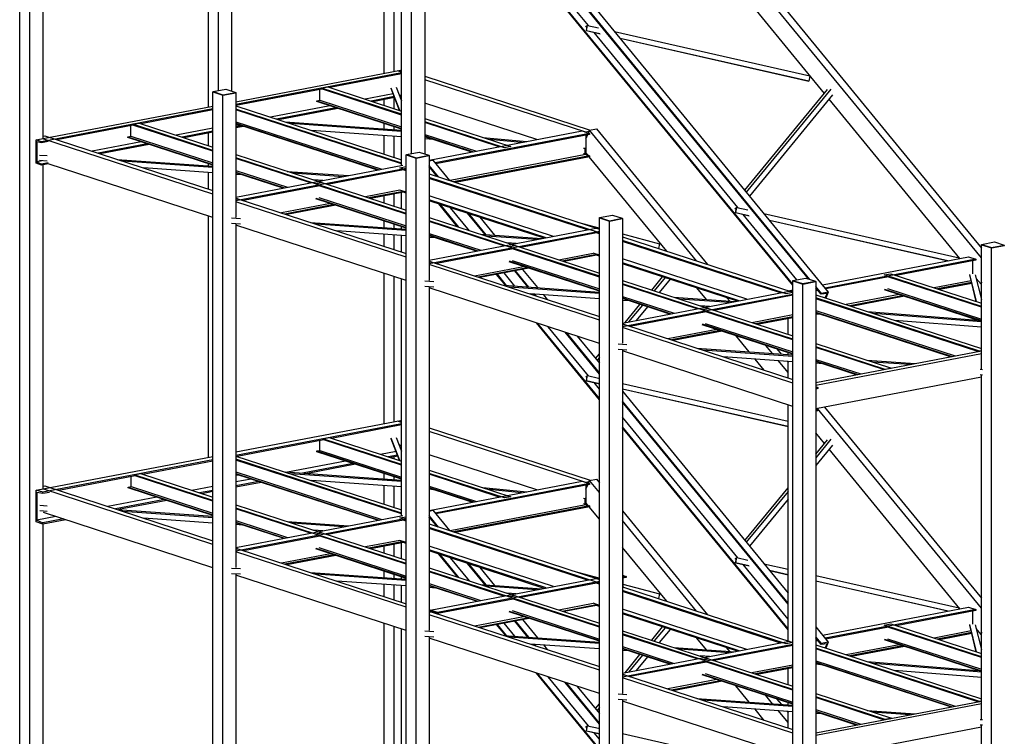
# Model space of a CAD drawing. Header units: millimetres. Extents: x -6159 to 201309, y -25780 to 10326.
# Tile 79 of 128: x 151838 to 152953, y -5190 to -4379. Entities that reach past the tile are written whole.
import ezdxf

# ---------------------------------------------------------------- set-up
doc = ezdxf.new("R2010")
doc.units = ezdxf.units.MM
doc.layers.add('STRUCAD_01', color=4, linetype='Continuous')
doc.layers.add('STRUCAD_02', color=3, linetype='Continuous')

msp = doc.modelspace()

# ---------------------------------------------------------------- linework, layer by layer
at = {"layer": 'STRUCAD_01', "color": 4, "linetype": 'Continuous'}
for p, q in [((152052.007, -4477.66), (152052.007, -3951.89)), ((152063.327, -4459.08), (152063.327, -3955.575)), ((151838.277, -5552.63), (151838.277, -3992.765)), ((151849.597, -5556.325), (151849.597, -3996.45)), ((151864.372, -3993.625), (151864.372, -4513.54)), ((152078.102, -4108.7), (152078.102, -4459.47)), ((152927.452, -4648.56), (152483.577, -4107.365)), ((152491.452, -4105.86), (152927.452, -4637.44)), ((152270.867, -4543.87), (152270.867, -4146.935)), ((152296.962, -4147.8), (152296.962, -4530.75)), ((152731.682, -4672.34), (152298.057, -4143.65)), ((152733.132, -4672.81), (152298.407, -4142.775)), ((152306.287, -4141.27), (152754.077, -4687.235)), ((152282.187, -4530.36), (152282.187, -4150.62)), ((152250.962, -4439.615), (152250.962, -4165.005)), ((152262.287, -4437.45), (152262.287, -4168.69)), ((152713.717, -4679.455), (152298.212, -4172.85)), ((152713.717, -4678.16), (152298.407, -4171.795)), ((152482.402, -4385.405), (152310.397, -4175.7)), ((152749.722, -4462.18), (152586.007, -4262.565)), ((152481.012, -4385.85), (152479.647, -4386.79)), ((152479.647, -4386.79), (152479.752, -4386.195)), ((152480.802, -4387.05), (152479.647, -4386.79)), ((152479.752, -4386.195), (152481.272, -4385.15)), ((152480.052, -4391.225), (152481.012, -4385.85)), ((152480.052, -4391.225), (152480.207, -4391.12)), ((152495.177, -4394.65), (152480.052, -4391.225)), ((152480.207, -4391.12), (152481.272, -4385.15)), ((152480.207, -4391.12), (152495.567, -4394.6)), ((152481.272, -4385.15), (152493.782, -4387.985)), ((152651.452, -4591.52), (152488.792, -4393.205)), ((152512.032, -4392.125), (152733.212, -4442.27)), ((152518.287, -4399.755), (152732.142, -4448.235)), ((152731.997, -4448.34), (152518.432, -4399.925)), ((152083.227, -4471.69), (152269.667, -4436.035)), ((152270.867, -4438.21), (152266.227, -4436.695)), ((152269.667, -4436.035), (152270.867, -4436.43)), ((152270.867, -4438.93), (152083.227, -4474.815)), ((152270.867, -4440.055), (152189.392, -4455.635)), ((152296.962, -4442.64), (152484.482, -4503.71)), ((152479.422, -4506.135), (152296.962, -4446.71)), ((152732.142, -4448.235), (152731.997, -4448.34)), ((152733.212, -4442.27), (152732.142, -4448.235)), ((152057.132, -4460.56), (152057.402, -4460.51)), ((152180.602, -4457.325), (152083.227, -4475.94)), ((152178.027, -4469.905), (152178.027, -4457.815)), ((152180.027, -4456.3), (152187.212, -4454.93)), ((152270.867, -4485.895), (152180.027, -4456.3)), ((152180.027, -4457.13), (152180.027, -4456.3)), ((152270.867, -4486.72), (152180.027, -4457.13)), ((152187.212, -4454.93), (152270.867, -4482.175)), ((152268.862, -4481.52), (152258.867, -4456.24)), ((152268.587, -4481.435), (152258.867, -4456.84)), ((152264.667, -4455.125), (152270.867, -4470.815)), ((152659.532, -4571.955), (152753.202, -4457.94)), ((152757.092, -4457.34), (152661.222, -4574.03)), ((152057.132, -5623.92), (152057.132, -4460.56)), ((152057.132, -4460.56), (152068.457, -4464.245)), ((152068.457, -4464.245), (152083.227, -4461.425)), ((152068.457, -5627.605), (152068.457, -4464.245)), ((152082.967, -4461.335), (152083.227, -4461.425)), ((152083.227, -4461.425), (152083.227, -4602.605)), ((152174.667, -4470.55), (152178.027, -4469.905)), ((152174.667, -4471.38), (152174.667, -4470.55)), ((152174.667, -4470.55), (152270.867, -4501.88)), ((152270.867, -4502.715), (152174.667, -4471.38)), ((152178.027, -4469.905), (152270.867, -4500.145)), ((152261.137, -4462.58), (152229.367, -4468.66)), ((152262.427, -4465.85), (152236.167, -4470.875)), ((152262.842, -4466.895), (152238.352, -4471.58)), ((152250.962, -4475.695), (152250.962, -4469.175)), ((152262.287, -4479.38), (152262.287, -4467.01)), ((152270.867, -4464.235), (152268.447, -4464.7)), ((152270.867, -4465.365), (152268.862, -4465.75)), ((152758.937, -4463.95), (152664.862, -4578.46)), ((152903.142, -4649.235), (152755.057, -4468.685)), ((151856.982, -4514.955), (152057.132, -4476.68)), ((152057.132, -4479.8), (151863.017, -4516.92)), ((152057.132, -4480.93), (151975.667, -4496.51)), ((152083.227, -4476.3), (152270.867, -4537.415)), ((152270.867, -4541.135), (152083.227, -4480.02)), ((152270.867, -4541.96), (152083.227, -4480.85)), ((152189.637, -4476.25), (152122.502, -4489.095)), ((152196.437, -4478.465), (152129.302, -4491.31)), ((152198.617, -4479.18), (152131.482, -4492.015)), ((152424.132, -4514.565), (152296.962, -4473.145)), ((152296.962, -4490.67), (152394.372, -4522.4)), ((151966.872, -4498.19), (151880.472, -4514.71)), ((151964.297, -4510.78), (151964.297, -4498.68)), ((151966.292, -4497.17), (151973.482, -4495.795)), ((152057.132, -4526.76), (151966.292, -4497.17)), ((151966.292, -4498.005), (151966.292, -4497.17)), ((152057.132, -4527.59), (151966.292, -4498.005)), ((151973.482, -4495.795), (152057.132, -4523.045)), ((152057.132, -4501.59), (152015.632, -4509.525)), ((152057.132, -4505.11), (152022.432, -4511.74)), ((152083.227, -4494.275), (152248.592, -4548.135)), ((152083.227, -4496.01), (152245.232, -4548.77)), ((152243.622, -4549.08), (152083.227, -4496.845)), ((152088.217, -4498.465), (152083.227, -4498.115)), ((152089.567, -4498.905), (152083.227, -4500.12)), ((152091.752, -4499.615), (152083.227, -4501.25)), ((152138.812, -4494.405), (152270.867, -4503.685)), ((152270.867, -4505.3), (152145.107, -4496.455)), ((152270.867, -4511.305), (152168.632, -4504.115)), ((152250.962, -4502.29), (152250.962, -4496.23)), ((152262.287, -4503.085), (152262.287, -4499.915)), ((152387.187, -4523.775), (152296.962, -4494.385)), ((152381.432, -4522.725), (152296.962, -4495.22)), ((152302.092, -4537.905), (152475.272, -4504.785)), ((152475.272, -4504.785), (152483.577, -4507.49)), ((152482.302, -4507.075), (152483.577, -4503.885)), ((152483.577, -4503.885), (152491.452, -4502.38)), ((152604.982, -4651.915), (152483.577, -4503.885)), ((152491.452, -4502.38), (152617.422, -4655.965)), ((151863.017, -4516.92), (151856.982, -4514.955)), ((151856.982, -4541.39), (151856.982, -4514.955)), ((151864.372, -4510.615), (151866.592, -4510.19)), ((152057.132, -4576.325), (151864.372, -4513.54)), ((151866.592, -4510.19), (152057.132, -4572.255)), ((151960.932, -4511.425), (151964.297, -4510.78)), ((151960.932, -4512.25), (151960.932, -4511.425)), ((151960.932, -4511.425), (152057.132, -4542.755)), ((152057.132, -4543.585), (151960.932, -4512.25)), ((151964.297, -4510.78), (152057.132, -4541.015)), ((152057.132, -4506.235), (152024.617, -4512.455)), ((152052.007, -4521.375), (152052.007, -4507.215)), ((152250.962, -4530.935), (152250.962, -4509.905)), ((152262.287, -4534.62), (152262.287, -4510.705)), ((152296.962, -4508.645), (152355.462, -4527.695)), ((152296.962, -4510.38), (152352.097, -4528.34)), ((152350.492, -4528.645), (152296.962, -4511.21)), ((152307.017, -4514.49), (152296.962, -4513.54)), ((152483.577, -4507.49), (152308.842, -4540.9)), ((152483.577, -4508.595), (152309.622, -4541.86)), ((152362.677, -4512.075), (152412.537, -4516.785)), ((152406.742, -4517.89), (152369.827, -4514.41)), ((152482.947, -4505.46), (152479.422, -4506.135)), ((152479.647, -4513.75), (152481.547, -4508.985)), ((152479.647, -4509.345), (152479.647, -4531.535)), ((152480.312, -4509.22), (152480.312, -4512.08)), ((152483.577, -4507.49), (152483.577, -4508.595)), ((151863.017, -4518.05), (151857.667, -4517.05)), ((151857.667, -4517.05), (151857.667, -4539.735)), ((151870.407, -4516.635), (151863.017, -4518.05)), ((151863.017, -4518.05), (151863.017, -4516.92)), ((151975.902, -4517.125), (151920.437, -4527.73)), ((151982.702, -4519.34), (151927.242, -4529.945)), ((151984.887, -4520.055), (151929.427, -4530.655)), ((152394.372, -4522.4), (152387.187, -4523.775)), ((152478.327, -4524.645), (152476.932, -4524.515)), ((152479.177, -4524.08), (152478.327, -4524.645)), ((152478.327, -4524.645), (152478.327, -4530.65)), ((152479.177, -4524.68), (152478.542, -4525.105)), ((152478.542, -4525.105), (152478.542, -4530.505)), ((151863.712, -4538.58), (151857.667, -4539.735)), ((151869.422, -4532.97), (151860.777, -4532.36)), ((151869.422, -4538.975), (151860.777, -4538.37)), ((151948.702, -4536.935), (152057.132, -4544.56)), ((152083.227, -4531.545), (152180.647, -4563.27)), ((152173.457, -4564.65), (152083.227, -4535.26)), ((152167.697, -4563.6), (152083.227, -4536.09)), ((152275.997, -4531.845), (152276.257, -4531.8)), ((152275.997, -5695.205), (152275.997, -4531.845)), ((152275.997, -4531.845), (152287.322, -4535.535)), ((152287.322, -4535.535), (152302.092, -4532.71)), ((152287.322, -5698.89), (152287.322, -4535.535)), ((152301.832, -4532.625), (152302.092, -4532.71)), ((152302.092, -4532.71), (152302.092, -4673.89)), ((152302.092, -4538.59), (152306.287, -4537.785)), ((152306.287, -4537.785), (152325.132, -4560.765)), ((152479.647, -4531.535), (152325.747, -4560.97)), ((152483.577, -4532.815), (152329.677, -4562.25)), ((152483.577, -4533.925), (152331.817, -4562.945)), ((152478.327, -4530.65), (152476.932, -4530.52)), ((152478.542, -4530.505), (152478.327, -4530.65)), ((152482.032, -4532.315), (152479.647, -4529.41)), ((152479.647, -4531.535), (152483.577, -4532.815)), ((152480.312, -4530.215), (152480.312, -4530.525)), ((152480.312, -4530.525), (152480.547, -4530.505)), ((152481.857, -4532.11), (152481.567, -4532.165)), ((152571.057, -4640.865), (152483.382, -4533.965)), ((152483.577, -4532.815), (152483.577, -4533.925)), ((151863.017, -4543.355), (151856.982, -4541.39)), ((151857.667, -4539.735), (151863.017, -4542.225)), ((151870.407, -4540.81), (151863.017, -4542.225)), ((151870.407, -4541.94), (151863.017, -4543.355)), ((151863.017, -4543.355), (151863.017, -4542.225)), ((151864.372, -4543.095), (151864.372, -4910.06)), ((152057.132, -4602.76), (151870.407, -4541.94)), ((152057.132, -4546.165), (151955.002, -4538.99)), ((152057.132, -4552.18), (151978.527, -4546.65)), ((152052.007, -4544.2), (152052.007, -4541.91)), ((152083.227, -4579.755), (152272.372, -4543.585)), ((152275.997, -4547.185), (152083.227, -4584.045)), ((152083.227, -4549.515), (152141.727, -4568.57)), ((152272.802, -4548.905), (152186.937, -4565.32)), ((152268.647, -4546.44), (152275.997, -4545.035)), ((152275.997, -4548.835), (152268.647, -4546.44)), ((152275.997, -4549.965), (152272.752, -4548.91)), ((152312.692, -4556.715), (152302.092, -4543.785)), ((152311.247, -4556.24), (152302.092, -4545.08)), ((152302.092, -4546.265), (152302.407, -4545.465)), ((152052.007, -4570.58), (152052.007, -4551.81)), ((152083.227, -4551.255), (152138.362, -4569.21)), ((152136.762, -4569.52), (152083.227, -4552.08)), ((152090.777, -4554.54), (152083.227, -4554.01)), ((152141.372, -4550.48), (152210.787, -4555.36)), ((152204.637, -4556.54), (152147.677, -4552.53)), ((152181.662, -4560.93), (152171.197, -4560.195)), ((152302.092, -4553.265), (152494.852, -4616.045)), ((152494.852, -4620.12), (152302.092, -4557.335)), ((152481.172, -4616.795), (152302.092, -4558.465)), ((152178.137, -4567), (152091.742, -4583.52)), ((152173.457, -4564.65), (152180.647, -4563.27)), ((152180.647, -4563.27), (152173.457, -4564.65)), ((152275.997, -4598.045), (152173.457, -4564.65)), ((152275.997, -4598.87), (152177.607, -4566.825)), ((152180.647, -4563.27), (152275.997, -4594.33)), ((152268.867, -4571.845), (152229.867, -4579.305)), ((152275.997, -4574.14), (152268.867, -4571.82)), ((152275.997, -4569.78), (152275.867, -4569.735)), ((152083.227, -4580.755), (152085.447, -4581.475)), ((152083.227, -4581.895), (152085.447, -4581.475)), ((152085.447, -4581.475), (152083.227, -4581.895)), ((152085.447, -4581.475), (152275.997, -4643.535)), ((152173.677, -4580.71), (152275.997, -4614.04)), ((152275.997, -4614.865), (152173.677, -4581.545)), ((152177.042, -4580.065), (152275.997, -4612.295)), ((152272.802, -4573.125), (152233.797, -4580.58)), ((152272.802, -4574.23), (152235.932, -4581.275)), ((152250.962, -4586.175), (152250.962, -4578.405)), ((152262.287, -4589.86), (152262.287, -4576.24)), ((152270.867, -4592.655), (152270.867, -4574.6)), ((152275.997, -4575.27), (152272.802, -4574.23)), ((152442.837, -4624.12), (152302.092, -4578.28)), ((152434.402, -4625.735), (152302.092, -4582.64)), ((152275.997, -4647.61), (152083.227, -4584.825)), ((152190.132, -4586.905), (152134.672, -4597.505)), ((152194.067, -4588.18), (152138.602, -4598.785)), ((152196.197, -4588.875), (152140.742, -4599.485)), ((152432.217, -4626.15), (152302.092, -4583.77)), ((152334.242, -4613.295), (152312.917, -4587.295)), ((152335.692, -4613.775), (152314.362, -4587.765)), ((152347.687, -4617.675), (152326.362, -4591.675)), ((152650.062, -4591.965), (152648.697, -4592.9)), ((152648.697, -4592.9), (152648.802, -4592.305)), ((152649.852, -4593.17), (152648.697, -4592.9)), ((152648.802, -4592.305), (152650.322, -4591.265)), ((152649.102, -4597.34), (152650.062, -4591.965)), ((152649.257, -4597.235), (152650.322, -4591.265)), ((152650.322, -4591.265), (152662.832, -4594.1)), ((152052.007, -4874.18), (152052.007, -4601.09)), ((152088.287, -4604.255), (152078.297, -4603.55)), ((152302.092, -4602.83), (152399.502, -4634.555)), ((152365.272, -4622.12), (152345.392, -4597.87)), ((152366.402, -4622.2), (152346.842, -4598.345)), ((152359.277, -4602.395), (152376.077, -4622.88)), ((152494.852, -4603.125), (152495.117, -4603.075)), ((152494.852, -5766.485), (152494.852, -4603.125)), ((152494.852, -4603.125), (152506.177, -4606.82)), ((152506.177, -4606.82), (152520.947, -4603.99)), ((152520.687, -4603.9), (152520.947, -4603.99)), ((152520.947, -4603.99), (152520.947, -4745.175)), ((152649.102, -4597.34), (152649.257, -4597.235)), ((152664.227, -4600.765), (152649.102, -4597.34)), ((152649.257, -4597.235), (152664.617, -4600.715)), ((152718.447, -4673.2), (152657.842, -4599.315)), ((152681.082, -4598.24), (152902.262, -4648.385)), ((152088.287, -4610.26), (152078.297, -4609.56)), ((152083.227, -4609.91), (152083.227, -4999.125)), ((152275.997, -4674.045), (152083.227, -4611.26)), ((152167.562, -4608.22), (152275.997, -4615.84)), ((152275.997, -4617.45), (152173.867, -4610.27)), ((152250.962, -4614.085), (152250.962, -4606.715)), ((152262.287, -4614.875), (152262.287, -4610.4)), ((152270.867, -4615.48), (152270.867, -4613.195)), ((152392.312, -4635.93), (152302.092, -4606.545)), ((152386.562, -4634.885), (152302.092, -4607.37)), ((152302.092, -4651.035), (152494.852, -4614.175)), ((152470.182, -4608.01), (152494.087, -4614.325)), ((152506.177, -5770.17), (152506.177, -4606.82)), ((152687.337, -4605.87), (152889.847, -4651.78)), ((152889.512, -4651.84), (152687.482, -4606.035)), ((152275.997, -4623.46), (152197.382, -4617.93)), ((152250.962, -4635.38), (152250.962, -4621.695)), ((152262.287, -4639.065), (152262.287, -4622.495)), ((152270.867, -4641.865), (152270.867, -4623.1)), ((152494.852, -4618.465), (152302.092, -4655.33)), ((152302.092, -4620.795), (152360.592, -4639.85)), ((152302.092, -4622.535), (152357.227, -4640.495)), ((152355.622, -4640.8), (152302.092, -4623.365)), ((152309.642, -4625.82), (152302.092, -4625.295)), ((152360.237, -4621.765), (152429.647, -4626.645)), ((152423.502, -4627.82), (152366.532, -4623.815)), ((152491.657, -4620.18), (152405.792, -4636.605)), ((152494.852, -4621.25), (152491.617, -4620.195)), ((152520.947, -4621.415), (152562.812, -4632.48)), ((152520.947, -4624.545), (152713.717, -4687.33)), ((152397.002, -4638.285), (152310.597, -4654.805)), ((152400.527, -4632.21), (152390.062, -4631.48)), ((152399.502, -4634.555), (152392.312, -4635.93)), ((152392.312, -4635.93), (152399.502, -4634.555)), ((152494.852, -4669.325), (152392.312, -4635.93)), ((152494.852, -4670.155), (152396.462, -4638.11)), ((152399.502, -4634.555), (152494.852, -4665.61)), ((152706.367, -4689.01), (152520.947, -4628.62)), ((152700.032, -4688.075), (152520.947, -4629.75)), ((152562.812, -4632.48), (152561.602, -4637.79)), ((152927.452, -4633.54), (152927.712, -4633.49)), ((152927.452, -4774.725), (152927.452, -4633.54)), ((152927.452, -4633.54), (152938.767, -4637.23)), ((152938.767, -4637.23), (152953.542, -4634.4)), ((152938.767, -5800.58), (152938.767, -4637.23)), ((152953.282, -4634.315), (152953.542, -4634.4)), ((152448.727, -4650.59), (152487.732, -4643.125)), ((152452.652, -4651.865), (152491.657, -4644.41)), ((152491.657, -4645.515), (152454.792, -4652.56)), ((152494.852, -4645.425), (152487.732, -4643.105)), ((152494.852, -4646.555), (152491.657, -4645.515)), ((152494.852, -4641.065), (152494.722, -4641.02)), ((152661.702, -4695.405), (152520.947, -4649.565)), ((152747.342, -4679.03), (152912.992, -4647.35)), ((152921.297, -4650.055), (152750.392, -4682.74)), ((152902.262, -4648.385), (152902.077, -4649.44)), ((152912.992, -4647.35), (152921.297, -4650.055)), ((152921.297, -4650.055), (152921.297, -4651.16)), ((152302.092, -4652.035), (152304.312, -4652.76)), ((152304.312, -4652.76), (152302.092, -4653.18)), ((152302.092, -4653.18), (152304.312, -4652.76)), ((152494.852, -4718.89), (152302.092, -4656.11)), ((152304.312, -4652.76), (152494.852, -4714.82)), ((152353.532, -4668.79), (152408.997, -4658.18)), ((152357.462, -4670.07), (152412.922, -4659.46)), ((152415.062, -4660.16), (152359.597, -4670.765)), ((152392.537, -4651.995), (152494.852, -4685.32)), ((152494.852, -4686.15), (152392.537, -4652.82)), ((152395.897, -4651.35), (152494.852, -4683.58)), ((152653.262, -4697.02), (152520.947, -4653.925)), ((152651.082, -4697.435), (152520.947, -4655.055)), ((152921.297, -4651.16), (152831.002, -4668.425)), ((152917.367, -4651.91), (152917.367, -4666.56)), ((152250.962, -4836.13), (152250.962, -4665.89)), ((152262.287, -4833.97), (152262.287, -4669.58)), ((152270.867, -4940.39), (152270.867, -4672.37)), ((152388.672, -4679.66), (152378.422, -4667.165)), ((152389.797, -4679.74), (152379.337, -4666.99)), ((152399.122, -4680.395), (152386.937, -4665.535)), ((152413.927, -4681.435), (152398.992, -4663.23)), ((152415.057, -4681.515), (152399.912, -4663.06)), ((152407.792, -4661.55), (152424.727, -4682.19)), ((152554.112, -4684.91), (152566.462, -4669.875)), ((152569.142, -4670.75), (152556.792, -4685.785)), ((152822.202, -4670.105), (152751.172, -4683.695)), ((152817.517, -4667.755), (152824.707, -4666.38)), ((152927.452, -4703.56), (152817.517, -4667.755)), ((152927.452, -4704.39), (152821.667, -4669.935)), ((152824.707, -4666.38), (152927.452, -4699.845)), ((152921.862, -4698.02), (152914.202, -4667.165)), ((152921.697, -4697.97), (152914.202, -4667.77)), ((152920.527, -4667.59), (152927.452, -4695.49)), ((152927.027, -4678.36), (152921.537, -4671.665)), ((152307.142, -4675.535), (152297.157, -4674.835)), ((152307.142, -4681.545), (152297.157, -4680.84)), ((152302.092, -4681.185), (152302.092, -5070.41)), ((152494.852, -4745.325), (152302.092, -4682.54)), ((152386.422, -4679.5), (152494.852, -4687.125)), ((152494.852, -4688.73), (152392.722, -4681.555)), ((152520.947, -4674.11), (152618.367, -4705.835)), ((152611.177, -4707.215), (152520.947, -4677.825)), ((152605.417, -4706.165), (152520.947, -4678.655)), ((152574.882, -4672.62), (152562.527, -4687.65)), ((152615.992, -4695.645), (152605.207, -4682.495)), ((152713.717, -4674.41), (152713.977, -4674.365)), ((152713.717, -5837.77), (152713.717, -4674.41)), ((152713.717, -4674.41), (152725.042, -4678.095)), ((152725.042, -4678.095), (152739.812, -4675.275)), ((152725.042, -5841.455), (152725.042, -4678.095)), ((152739.552, -4675.19), (152739.812, -4675.275)), ((152739.812, -4675.275), (152739.812, -5838.63)), ((152746.197, -4688.745), (152739.812, -4680.96)), ((152745.847, -4689.61), (152739.812, -4682.25)), ((152821.107, -4683.18), (152927.452, -4717.81)), ((152915.847, -4674.395), (152873.932, -4682.41)), ((152916.332, -4676.335), (152877.862, -4683.685)), ((152916.592, -4677.39), (152879.992, -4684.39)), ((152927.452, -4675.925), (152927.027, -4678.36)), ((152927.027, -4678.36), (152927.452, -4675.925)), ((152927.452, -4678.495), (152927.027, -4678.36)), ((152494.852, -4694.745), (152416.247, -4689.215)), ((152421.787, -4691.02), (152420.562, -4689.52)), ((152423.242, -4691.49), (152421.682, -4689.6)), ((152431.357, -4690.275), (152435.672, -4695.545)), ((152520.947, -4722.32), (152713.717, -4685.455)), ((152713.717, -4689.75), (152520.947, -4726.61)), ((152520.947, -4692.08), (152579.447, -4711.135)), ((152520.947, -4693.82), (152576.087, -4711.775)), ((152574.482, -4712.085), (152520.947, -4694.65)), ((152579.092, -4693.05), (152648.507, -4697.925)), ((152713.717, -4690.855), (152624.652, -4707.885)), ((152642.372, -4697.5), (152639.132, -4693.545)), ((152713.717, -4687.6), (152706.367, -4689.01)), ((152741.592, -4684.42), (152739.812, -4684.76)), ((152742.372, -4685.375), (152739.812, -4685.865)), ((152739.812, -4690.15), (152927.452, -4751.265)), ((152925.202, -4754.245), (152739.812, -4693.87)), ((152923.597, -4754.555), (152739.812, -4694.7)), ((152746.197, -4688.745), (152745.847, -4689.61)), ((152752.617, -4688.855), (152745.847, -4689.61)), ((152754.077, -4687.235), (152746.197, -4688.745)), ((152750.687, -4693.695), (152752.617, -4688.855)), ((152754.077, -4687.235), (152751.412, -4693.93)), ((152834.197, -4690.01), (152774.452, -4701.43)), ((152838.127, -4691.285), (152778.377, -4702.715)), ((152840.262, -4691.98), (152780.517, -4703.41)), ((152817.742, -4683.82), (152927.452, -4719.555)), ((152927.452, -4720.38), (152817.742, -4684.65)), ((152528.497, -4697.105), (152520.947, -4696.575)), ((152523.827, -4721.77), (152540.797, -4701.115)), ((152543.482, -4701.985), (152527.862, -4721)), ((152549.222, -4703.855), (152536.492, -4719.35)), ((152642.357, -4699.105), (152585.392, -4695.095)), ((152619.382, -4703.495), (152608.917, -4702.76)), ((152618.367, -4705.835), (152611.177, -4707.215)), ((152611.177, -4707.215), (152618.367, -4705.835)), ((152618.367, -4705.835), (152713.717, -4736.895)), ((152615.857, -4709.565), (152529.462, -4726.085)), ((152713.717, -4740.61), (152611.177, -4707.215)), ((152713.717, -4741.44), (152615.327, -4709.39)), ((152713.717, -4713.045), (152667.582, -4721.87)), ((152713.717, -4715.08), (152671.517, -4723.145)), ((152713.717, -4716.185), (152673.652, -4723.845)), ((152739.812, -4708.12), (152897.627, -4759.52)), ((152739.812, -4709.865), (152894.262, -4760.165)), ((152892.657, -4760.475), (152739.812, -4710.69)), ((152745.702, -4712.605), (152739.812, -4712.14)), ((152798.132, -4709.145), (152923.597, -4719.125)), ((152927.452, -4721.055), (152804.732, -4711.295)), ((152494.852, -4809.13), (152423.457, -4722.07)), ((152494.852, -4807.83), (152424.902, -4722.545)), ((152482.402, -4781.925), (152436.902, -4726.45)), ((152520.947, -4723.32), (152523.172, -4724.04)), ((152520.947, -4724.465), (152523.172, -4724.04)), ((152523.172, -4724.04), (152520.947, -4724.465)), ((152713.717, -4790.175), (152520.947, -4727.39)), ((152523.172, -4724.04), (152713.717, -4786.1)), ((152611.397, -4723.275), (152713.717, -4756.605)), ((152713.717, -4757.43), (152611.397, -4724.105)), ((152614.762, -4722.635), (152713.717, -4754.865)), ((152708.587, -4735.225), (152708.587, -4717.165)), ((152927.452, -4727.065), (152829.137, -4719.245)), ((152927.452, -4720.54), (152927.407, -4720.365)), ((152494.852, -4780.105), (152455.927, -4732.65)), ((152494.852, -4778.815), (152457.382, -4733.12)), ((152469.822, -4737.175), (152494.852, -4767.7)), ((152627.852, -4729.47), (152572.392, -4740.07)), ((152631.777, -4730.745), (152576.322, -4741.35)), ((152633.922, -4731.44), (152578.462, -4742.05)), ((152664.637, -4754.96), (152649.517, -4736.52)), ((152526.007, -4746.82), (152516.017, -4746.12)), ((152691.022, -4756.815), (152683.442, -4747.57)), ((152739.812, -4745.395), (152825.527, -4773.31)), ((152818.337, -4774.685), (152739.812, -4749.11)), ((152816.732, -4774.995), (152739.812, -4749.94)), ((152490.482, -4762.36), (152494.852, -4757.035)), ((152494.852, -4761.165), (152492.172, -4764.43)), ((152526.007, -4752.825), (152516.017, -4752.125)), ((152520.947, -4752.475), (152520.947, -5141.69)), ((152713.717, -4816.61), (152520.947, -4753.825)), ((152605.282, -4750.785), (152713.717, -4758.41)), ((152713.717, -4760.015), (152611.577, -4752.84)), ((152713.717, -4766.02), (152635.107, -4760.5)), ((152695.882, -4751.625), (152700.697, -4757.49)), ((152708.587, -4758.05), (152708.587, -4755.76)), ((152739.812, -4789.705), (152927.452, -4753.82)), ((152927.452, -4756.94), (152739.812, -4792.825)), ((152927.452, -4753.82), (152925.202, -4754.245)), ((152681.607, -4775.645), (152671.267, -4763.04)), ((152708.587, -4778.23), (152697.647, -4764.895)), ((152707.322, -4765.575), (152708.587, -4767.115)), ((152708.587, -4784.43), (152708.587, -4765.665)), ((152739.812, -4763.36), (152790.762, -4779.955)), ((152739.812, -4765.105), (152787.397, -4780.6)), ((152785.797, -4780.905), (152739.812, -4765.93)), ((152747.362, -4768.39), (152739.812, -4767.86)), ((152797.957, -4764.33), (152852.452, -4768.165)), ((152846.302, -4769.335), (152804.252, -4766.38)), ((152481.012, -4782.37), (152479.647, -4783.305)), ((152479.647, -4783.305), (152479.752, -4782.71)), ((152480.802, -4783.57), (152479.647, -4783.305)), ((152479.752, -4782.71), (152481.272, -4781.67)), ((152480.052, -4787.735), (152481.012, -4782.37)), ((152480.207, -4787.64), (152481.272, -4781.67)), ((152481.272, -4781.67), (152493.782, -4784.505)), ((152927.452, -4783.375), (152739.812, -4819.255)), ((152825.527, -4773.31), (152818.337, -4774.685)), ((152928.692, -4775.13), (152926.232, -4774.955)), ((152928.692, -4781.135), (152926.232, -4780.96)), ((152927.452, -5171.24), (152927.452, -4781.05)), ((152480.052, -4787.735), (152480.207, -4787.64)), ((152494.852, -4791.095), (152480.052, -4787.735)), ((152480.207, -4787.64), (152494.852, -4790.955)), ((152494.852, -4797.11), (152488.792, -4789.72)), ((152520.947, -4790.665), (152708.587, -4833.205)), ((152739.812, -4794.6), (152742.032, -4795.325)), ((152520.947, -4796.875), (152708.587, -4839.41)), ((152708.587, -4839.555), (152520.947, -4797.01)), ((152520.947, -4799.51), (152708.587, -5028.29)), ((152742.032, -4795.325), (152739.812, -4795.745)), ((152742.032, -4796.455), (152739.812, -4797.11)), ((152742.032, -4795.325), (152742.032, -4796.455)), ((152708.587, -5039.4), (152520.947, -4810.63)), ((152708.587, -5040.7), (152520.947, -4811.92)), ((152708.587, -5082.175), (152708.587, -4814.935)), ((152749.787, -4817.35), (152927.452, -5033.96)), ((152739.812, -4819.905), (152742.032, -4820.63)), ((152739.812, -4820.815), (152742.032, -4820.63)), ((152742.032, -4821.76), (152739.812, -4822.18)), ((152927.452, -5045.07), (152741.907, -4818.855)), ((152742.032, -4820.63), (152742.032, -4821.76)), ((152083.227, -4868.205), (152269.667, -4832.555)), ((152270.867, -4836.23), (152083.227, -4872.105)), ((152270.867, -4837.675), (152191.527, -4852.85)), ((152270.867, -4834.725), (152266.227, -4833.215)), ((152269.667, -4832.555), (152270.867, -4832.945)), ((152651.452, -4988.035), (152520.947, -4828.925)), ((152708.587, -5068.425), (152520.947, -4839.645)), ((152302.092, -4840.825), (152484.482, -4900.23)), ((152479.422, -4902.655), (152302.092, -4844.895)), ((152708.587, -5069.715), (152520.947, -4840.945)), ((152749.722, -4858.695), (152739.812, -4846.615)), ((152182.732, -4854.53), (152084.662, -4873.285)), ((152178.102, -4866.45), (152178.102, -4855.42)), ((152181.532, -4853.31), (152188.722, -4851.935)), ((152270.867, -4882.405), (152181.532, -4853.31)), ((152181.532, -4854.14), (152181.532, -4853.31)), ((152270.867, -4883.235), (152181.532, -4854.14)), ((152188.722, -4851.935), (152270.867, -4878.69)), ((152268.862, -4878.04), (152258.887, -4852.795)), ((152268.587, -4877.95), (152258.887, -4853.39)), ((152264.682, -4851.685), (152270.867, -4867.335)), ((152270.867, -4861.165), (152268.067, -4860.25)), ((152270.427, -4861.02), (152270.427, -4866.22)), ((152757.092, -4853.86), (152739.812, -4874.895)), ((152739.812, -4870.755), (152753.202, -4854.455)), ((152758.937, -4860.47), (152739.812, -4883.745)), ((152083.227, -4872.82), (152270.867, -4933.93)), ((152174.737, -4867.095), (152178.102, -4866.45)), ((152174.737, -4867.92), (152174.737, -4867.095)), ((152174.737, -4867.095), (152270.867, -4898.4)), ((152270.867, -4899.23), (152174.737, -4867.92)), ((152178.102, -4866.45), (152270.867, -4896.665)), ((152264.497, -4867.585), (152247.032, -4870.93)), ((152266.132, -4871.73), (152255.652, -4873.73)), ((152266.667, -4873.08), (152258.457, -4874.65)), ((152270.537, -4866.505), (152270.867, -4866.66)), ((152424.132, -4911.08), (152302.092, -4871.33)), ((152903.142, -5045.755), (152755.057, -4865.195)), ((151856.982, -4911.47), (152057.132, -4873.2)), ((152057.132, -4877.095), (151864.532, -4913.93)), ((152057.132, -4878.545), (151977.797, -4893.72)), ((152270.867, -4937.645), (152083.227, -4876.535)), ((152270.867, -4938.48), (152083.227, -4877.36)), ((152207.297, -4878.52), (152141.487, -4891.11)), ((152215.917, -4881.33), (152158.527, -4892.31)), ((152218.722, -4882.245), (152164.067, -4892.7)), ((152262.287, -4875.9), (152262.287, -4873.92)), ((151969.002, -4895.405), (151882.597, -4911.925)), ((151967.802, -4894.18), (151974.992, -4892.805)), ((152057.132, -4923.28), (151967.802, -4894.18)), ((151967.802, -4895.015), (151967.802, -4894.18)), ((152057.132, -4924.105), (151967.802, -4895.015)), ((151974.992, -4892.805), (152057.132, -4919.56)), ((152083.227, -4890.79), (152248.592, -4944.645)), ((152083.227, -4892.53), (152245.232, -4945.29)), ((152243.622, -4945.6), (152083.227, -4893.355)), ((152088.217, -4894.98), (152083.227, -4894.63)), ((152138.812, -4890.92), (152270.867, -4900.205)), ((152270.867, -4901.81), (152145.107, -4892.97)), ((152250.962, -4898.805), (152250.962, -4892.75)), ((152302.092, -4888.86), (152394.372, -4918.915)), ((152387.187, -4920.295), (152302.092, -4892.575)), ((152381.432, -4919.245), (152302.092, -4893.405)), ((151964.377, -4907.315), (151964.377, -4896.285)), ((152100.432, -4898.96), (152083.227, -4902.245)), ((152109.057, -4901.77), (152083.227, -4906.705)), ((152111.862, -4902.68), (152083.227, -4908.155)), ((152270.867, -4907.825), (152168.632, -4900.635)), ((152250.962, -4927.45), (152250.962, -4906.42)), ((152262.287, -4899.605), (152262.287, -4896.435)), ((152302.092, -4934.42), (152475.272, -4901.305)), ((152483.577, -4904.01), (152308.842, -4937.42)), ((152483.577, -4905.115), (152309.622, -4938.375)), ((152475.272, -4901.305), (152483.577, -4904.01)), ((152482.947, -4901.98), (152479.422, -4902.655)), ((152479.647, -4910.26), (152481.547, -4905.5)), ((152479.647, -4905.865), (152479.647, -4928.055)), ((152480.312, -4905.735), (152480.312, -4908.6)), ((152482.302, -4903.595), (152483.577, -4900.4)), ((152483.577, -4900.4), (152491.452, -4898.895)), ((152494.852, -4914.16), (152483.577, -4900.4)), ((152483.577, -4904.01), (152483.577, -4905.115)), ((152491.452, -4898.895), (152494.852, -4903.04)), ((151864.532, -4913.93), (151856.982, -4911.47)), ((151856.982, -4947.52), (151856.982, -4911.47)), ((151864.532, -4915.38), (151857.737, -4914.115)), ((151857.737, -4914.115), (151857.737, -4945.365)), ((151864.372, -4907.13), (151866.592, -4906.705)), ((152057.132, -4972.845), (151864.372, -4910.06)), ((151864.532, -4915.38), (151864.532, -4913.93)), ((151871.917, -4913.965), (151864.532, -4915.38)), ((151866.592, -4906.705), (152057.132, -4968.765)), ((151961.007, -4907.96), (151964.377, -4907.315)), ((151961.007, -4908.79), (151961.007, -4907.96)), ((151961.007, -4907.96), (152057.132, -4939.275)), ((152057.132, -4940.1), (151961.007, -4908.79)), ((151964.377, -4907.315), (152057.132, -4937.53)), ((152057.132, -4907.24), (152033.297, -4911.795)), ((152057.132, -4911.695), (152041.922, -4914.605)), ((152057.132, -4913.145), (152044.727, -4915.515)), ((152262.287, -4931.14), (152262.287, -4907.215)), ((152302.092, -4906.83), (152355.462, -4924.215)), ((152302.092, -4908.57), (152352.097, -4924.855)), ((152350.492, -4925.165), (152302.092, -4909.4)), ((152307.017, -4911.005), (152302.092, -4910.54)), ((152362.677, -4908.595), (152412.537, -4913.295)), ((152406.742, -4914.405), (152369.827, -4910.92)), ((152659.532, -4968.475), (152708.587, -4908.76)), ((152708.587, -4912.9), (152661.222, -4970.54)), ((151869.422, -4929.49), (151860.927, -4928.885)), ((151993.567, -4919.395), (151938.107, -4930)), ((152002.192, -4922.205), (151946.727, -4932.81)), ((152004.992, -4923.115), (151950.342, -4933.565)), ((152083.227, -4928.06), (152180.647, -4959.79)), ((152479.647, -4928.055), (152325.747, -4957.48)), ((152394.372, -4918.915), (152387.187, -4920.295)), ((152478.327, -4921.165), (152476.932, -4921.025)), ((152478.327, -4927.17), (152476.932, -4927.04)), ((152479.177, -4920.6), (152478.327, -4921.165)), ((152478.327, -4921.165), (152478.327, -4927.17)), ((152478.542, -4927.025), (152478.327, -4927.17)), ((152479.177, -4921.2), (152478.542, -4921.615)), ((152478.542, -4921.615), (152478.542, -4927.025)), ((152482.032, -4928.83), (152479.647, -4925.93)), ((152479.647, -4928.055), (152483.577, -4929.335)), ((152480.312, -4926.735), (152480.312, -4927.045)), ((152480.312, -4927.045), (152480.547, -4927.025)), ((152481.857, -4928.62), (152481.567, -4928.675)), ((152708.587, -4921.75), (152664.862, -4974.98)), ((151869.422, -4935.495), (151860.927, -4934.9)), ((152057.132, -4999.28), (151865.127, -4936.735)), ((151948.702, -4933.455), (152057.132, -4941.08)), ((152057.132, -4942.685), (151955.002, -4935.5)), ((152173.457, -4961.16), (152083.227, -4931.78)), ((152167.697, -4960.12), (152083.227, -4932.605)), ((152302.092, -4935.105), (152306.287, -4934.305)), ((152306.287, -4934.305), (152325.132, -4957.285)), ((152483.577, -4929.335), (152329.677, -4958.765)), ((152483.577, -4930.44), (152331.817, -4959.46)), ((152494.852, -4944.47), (152483.382, -4930.475)), ((152483.577, -4929.335), (152483.577, -4930.44)), ((152520.947, -4934.855), (152617.422, -5052.485)), ((151864.532, -4949.975), (151856.982, -4947.52)), ((151879.087, -4941.285), (151857.737, -4945.365)), ((151857.737, -4945.365), (151864.532, -4948.525)), ((151864.372, -4949.925), (151864.372, -5553.495)), ((151887.712, -4944.095), (151864.532, -4948.525)), ((151890.517, -4945.005), (151864.532, -4949.975)), ((151864.532, -4949.975), (151864.532, -4948.525)), ((152057.132, -4948.69), (151978.527, -4943.165)), ((152083.227, -4976.27), (152272.372, -4940.1)), ((152083.227, -4976.27), (152272.372, -4940.1)), ((152275.997, -4943.695), (152083.227, -4980.56)), ((152275.997, -4943.695), (152083.227, -4980.56)), ((152083.227, -4946.03), (152141.727, -4965.08)), ((152083.227, -4947.775), (152138.362, -4965.725)), ((152136.762, -4966.03), (152083.227, -4948.6)), ((152090.777, -4951.055), (152083.227, -4950.525)), ((152141.372, -4946.995), (152210.787, -4951.88)), ((152204.637, -4953.05), (152147.677, -4949.05)), ((152272.802, -4945.415), (152186.937, -4961.835)), ((152272.802, -4945.415), (152186.937, -4961.835)), ((152268.647, -4942.96), (152275.997, -4941.555)), ((152275.997, -4945.355), (152268.647, -4942.96)), ((152275.997, -4946.48), (152272.752, -4945.425)), ((152312.692, -4953.23), (152302.092, -4940.305)), ((152311.247, -4952.76), (152302.092, -4941.595)), ((152302.092, -4942.78), (152302.407, -4941.985)), ((152302.092, -4949.775), (152494.852, -5012.56)), ((152604.982, -5048.435), (152520.947, -4945.975)), ((152181.662, -4957.445), (152171.197, -4956.715)), ((152173.457, -4961.16), (152180.647, -4959.79)), ((152180.647, -4959.79), (152173.457, -4961.16)), ((152275.997, -4994.56), (152173.457, -4961.16)), ((152180.647, -4959.79), (152275.997, -4990.84)), ((152494.852, -5016.64), (152302.092, -4953.855)), ((152481.172, -5013.305), (152302.092, -4954.98)), ((152178.137, -4963.52), (152091.742, -4980.04)), ((152178.137, -4963.52), (152091.742, -4980.04)), ((152275.997, -4995.39), (152177.607, -4963.345)), ((152268.867, -4968.36), (152229.867, -4975.82)), ((152268.867, -4968.36), (152229.867, -4975.82)), ((152272.802, -4969.64), (152233.797, -4977.1)), ((152272.802, -4969.64), (152233.797, -4977.1)), ((152272.802, -4970.745), (152235.932, -4977.795)), ((152272.802, -4970.745), (152235.932, -4977.795)), ((152262.287, -4986.38), (152262.287, -4972.755)), ((152275.997, -4970.66), (152268.867, -4968.34)), ((152270.867, -4989.175), (152270.867, -4971.115)), ((152275.997, -4971.79), (152272.802, -4970.745)), ((152275.997, -4966.3), (152275.867, -4966.255)), ((152083.227, -4977.265), (152085.447, -4977.995)), ((152085.447, -4977.995), (152083.227, -4978.415)), ((152083.227, -4978.415), (152085.447, -4977.995)), ((152275.997, -5044.125), (152083.227, -4981.345)), ((152085.447, -4977.995), (152275.997, -5040.055)), ((152190.132, -4983.415), (152134.672, -4994.025)), ((152190.132, -4983.415), (152134.672, -4994.025)), ((152173.677, -4977.23), (152275.997, -5010.55)), ((152275.997, -5011.385), (152173.677, -4978.055)), ((152177.042, -4976.585), (152275.997, -5008.815)), ((152250.962, -4982.69), (152250.962, -4974.92)), ((152442.837, -5020.64), (152302.092, -4974.8)), ((152434.402, -5022.255), (152302.092, -4979.16)), ((152432.217, -5022.67), (152302.092, -4980.29)), ((152334.242, -5009.815), (152312.917, -4983.81)), ((152335.692, -5010.285), (152314.362, -4984.285)), ((152571.057, -5037.385), (152520.947, -4976.285)), ((152194.067, -4984.695), (152138.602, -4995.3)), ((152194.067, -4984.695), (152138.602, -4995.3)), ((152196.197, -4985.395), (152140.742, -4995.995)), ((152196.197, -4985.395), (152140.742, -4995.995)), ((152347.687, -5014.195), (152326.362, -4988.19)), ((152365.272, -5018.635), (152345.392, -4994.39)), ((152366.402, -5018.715), (152346.842, -4994.86)), ((152650.062, -4988.485), (152648.697, -4989.42)), ((152648.697, -4989.42), (152648.802, -4988.825)), ((152649.852, -4989.68), (152648.697, -4989.42)), ((152648.802, -4988.825), (152650.322, -4987.785)), ((152649.102, -4993.85), (152650.062, -4988.485)), ((152649.102, -4993.85), (152649.257, -4993.75)), ((152664.227, -4997.28), (152649.102, -4993.85)), ((152649.257, -4993.75), (152650.322, -4987.785)), ((152649.257, -4993.75), (152664.617, -4997.23)), ((152650.322, -4987.785), (152662.832, -4990.62)), ((152681.082, -4994.755), (152708.587, -5000.99)), ((152088.287, -5000.77), (152078.297, -5000.065)), ((152088.287, -5006.78), (152078.297, -5006.075)), ((152083.227, -5006.42), (152083.227, -5624.78)), ((152167.562, -5004.735), (152275.997, -5012.36)), ((152275.997, -5013.965), (152173.867, -5006.785)), ((152250.962, -5010.595), (152250.962, -5003.23)), ((152262.287, -5011.395), (152262.287, -5006.915)), ((152302.092, -4999.34), (152399.502, -5031.07)), ((152392.312, -5032.445), (152302.092, -5003.06)), ((152386.562, -5031.4), (152302.092, -5003.89)), ((152359.277, -4998.915), (152376.077, -5019.395)), ((152470.182, -5004.53), (152494.087, -5010.84)), ((152708.587, -5057.705), (152657.842, -4995.835)), ((152687.337, -5002.38), (152708.587, -5007.2)), ((152708.587, -5007.34), (152687.482, -5002.555)), ((152275.997, -5070.56), (152083.227, -5007.775)), ((152275.997, -5019.975), (152197.382, -5014.45)), ((152270.867, -5012), (152270.867, -5009.715)), ((152302.092, -5017.315), (152360.592, -5036.37)), ((152303.117, -5047.355), (152494.852, -5010.69)), ((152494.852, -5014.98), (152311.417, -5050.06)), ((152491.657, -5016.7), (152405.792, -5033.115)), ((152494.852, -5017.76), (152491.617, -5016.705)), ((152520.947, -5007.82), (152525.147, -5009.195)), ((152525.147, -5009.195), (152520.947, -5009.995)), ((152525.147, -5010.3), (152520.947, -5011.1)), ((152521.222, -5011.05), (152521.222, -5021.15)), ((152521.222, -5018.01), (152562.812, -5028.99)), ((152525.147, -5009.195), (152525.147, -5010.3)), ((152739.812, -5008.07), (152902.262, -5044.9)), ((152739.812, -5014.28), (152889.847, -5048.29)), ((152889.512, -5048.36), (152739.812, -5014.415)), ((152250.962, -5031.9), (152250.962, -5018.215)), ((152262.287, -5035.585), (152262.287, -5019.01)), ((152270.867, -5038.385), (152270.867, -5019.615)), ((152302.092, -5019.05), (152357.227, -5037.015)), ((152355.622, -5037.315), (152302.092, -5019.885)), ((152309.642, -5022.34), (152302.092, -5021.805)), ((152360.237, -5018.285), (152429.647, -5023.16)), ((152423.502, -5024.34), (152366.532, -5020.33)), ((152400.527, -5028.73), (152390.062, -5027.99)), ((152520.947, -5021.06), (152713.717, -5083.85)), ((152706.367, -5085.525), (152520.947, -5025.13)), ((152700.032, -5084.59), (152520.947, -5026.26)), ((152562.812, -5028.99), (152561.602, -5034.3)), ((152397.002, -5034.8), (152311.417, -5051.165)), ((152399.502, -5031.07), (152392.312, -5032.445)), ((152392.312, -5032.445), (152399.502, -5031.07)), ((152494.852, -5065.845), (152392.312, -5032.445)), ((152494.852, -5066.675), (152396.462, -5034.625)), ((152399.502, -5031.07), (152494.852, -5062.125)), ((152448.727, -5047.1), (152487.732, -5039.645)), ((152494.852, -5041.94), (152487.732, -5039.62)), ((152494.852, -5037.575), (152494.722, -5037.535)), ((152302.092, -5048.555), (152304.312, -5049.27)), ((152304.312, -5049.27), (152302.092, -5049.7)), ((152302.092, -5049.7), (152304.312, -5049.27)), ((152311.417, -5050.06), (152303.117, -5047.355)), ((152303.117, -5048.46), (152303.117, -5047.355)), ((152307.042, -5049.745), (152303.117, -5048.46)), ((152304.312, -5049.27), (152494.852, -5111.34)), ((152307.042, -5050.165), (152307.042, -5049.745)), ((152311.417, -5051.165), (152307.487, -5049.885)), ((152307.487, -5049.885), (152307.487, -5050.31)), ((152311.417, -5051.165), (152311.417, -5050.06)), ((152392.537, -5048.51), (152494.852, -5081.84)), ((152494.852, -5082.665), (152392.537, -5049.34)), ((152395.897, -5047.87), (152494.852, -5080.1)), ((152452.652, -5048.38), (152491.657, -5040.92)), ((152491.657, -5042.025), (152454.792, -5049.08)), ((152494.852, -5043.07), (152491.657, -5042.025)), ((152661.702, -5091.92), (152520.947, -5046.075)), ((152653.262, -5093.53), (152520.947, -5050.44)), ((152747.342, -5075.545), (152912.992, -5043.87)), ((152921.297, -5046.575), (152750.392, -5079.25)), ((152921.297, -5047.68), (152831.002, -5064.945)), ((152902.262, -5044.9), (152902.077, -5045.955)), ((152912.992, -5043.87), (152921.297, -5046.575)), ((152917.367, -5048.43), (152917.367, -5063.075)), ((152921.297, -5046.575), (152921.297, -5047.68)), ((152250.962, -5473.715), (152250.962, -5062.405)), ((152494.852, -5115.41), (152302.092, -5052.62)), ((152353.532, -5065.305), (152408.997, -5054.7)), ((152357.462, -5066.59), (152412.922, -5055.98)), ((152415.062, -5056.675), (152359.597, -5067.285)), ((152399.122, -5076.91), (152386.937, -5062.055)), ((152413.927, -5077.955), (152398.992, -5059.745)), ((152415.057, -5078.03), (152399.912, -5059.57)), ((152407.792, -5058.065), (152424.727, -5078.71)), ((152651.082, -5093.955), (152520.947, -5051.57)), ((152262.287, -5477.405), (152262.287, -5066.09)), ((152270.867, -5583.045), (152270.867, -5068.89)), ((152307.142, -5072.055), (152297.157, -5071.355)), ((152388.672, -5076.175), (152378.422, -5063.685)), ((152389.797, -5076.255), (152379.337, -5063.505)), ((152520.947, -5070.625), (152618.367, -5102.355)), ((152554.112, -5081.43), (152566.462, -5066.39)), ((152569.142, -5067.265), (152556.792, -5082.295)), ((152574.882, -5069.13), (152562.527, -5084.17)), ((152739.812, -5066.36), (152754.077, -5083.755)), ((152822.202, -5066.625), (152751.172, -5080.205)), ((152817.517, -5064.275), (152824.707, -5062.895)), ((152927.452, -5100.08), (152817.517, -5064.275)), ((152927.452, -5100.905), (152821.667, -5066.45)), ((152824.707, -5062.895), (152927.452, -5096.355)), ((152915.847, -5070.91), (152873.932, -5078.93)), ((152916.332, -5072.85), (152877.862, -5080.205)), ((152921.862, -5094.54), (152914.202, -5063.68)), ((152921.697, -5094.49), (152914.202, -5064.28)), ((152920.527, -5064.105), (152927.452, -5092.005)), ((152927.027, -5074.87), (152921.537, -5068.18)), ((152927.452, -5072.44), (152927.027, -5074.87)), ((152927.027, -5074.87), (152927.452, -5072.44)), ((152307.142, -5078.06), (152297.157, -5077.36)), ((152302.092, -5077.705), (152302.092, -5696.06)), ((152494.852, -5141.845), (152302.092, -5079.06)), ((152386.422, -5076.02), (152494.852, -5083.645)), ((152494.852, -5085.25), (152392.722, -5078.07)), ((152611.177, -5103.725), (152520.947, -5074.345)), ((152605.417, -5102.685), (152520.947, -5075.175)), ((152520.947, -5118.835), (152710.092, -5082.67)), ((152615.992, -5092.155), (152605.207, -5079.01)), ((152713.717, -5084.12), (152706.367, -5085.525)), ((152746.197, -5085.26), (152739.812, -5077.47)), ((152745.847, -5086.13), (152739.812, -5078.765)), ((152741.592, -5080.94), (152739.812, -5081.275)), ((152742.372, -5081.895), (152739.812, -5082.385)), ((152754.077, -5083.755), (152746.197, -5085.26)), ((152754.077, -5083.755), (152751.412, -5090.45)), ((152817.742, -5080.335), (152927.452, -5116.065)), ((152927.452, -5116.895), (152817.742, -5081.17)), ((152821.107, -5079.69), (152927.452, -5114.33)), ((152916.592, -5073.905), (152879.992, -5080.9)), ((152927.452, -5075.015), (152927.027, -5074.87)), ((152494.852, -5091.255), (152416.247, -5085.735)), ((152421.787, -5087.54), (152420.562, -5086.03)), ((152423.242, -5088.01), (152421.682, -5086.11)), ((152431.357, -5086.795), (152435.672, -5092.06)), ((152713.717, -5086.265), (152520.947, -5123.125)), ((152520.947, -5088.595), (152579.447, -5107.645)), ((152520.947, -5090.335), (152576.087, -5108.29)), ((152574.482, -5108.6), (152520.947, -5091.165)), ((152528.497, -5093.625), (152520.947, -5093.09)), ((152579.092, -5089.56), (152648.507, -5094.445)), ((152642.357, -5095.615), (152585.392, -5091.615)), ((152713.717, -5087.37), (152624.652, -5104.4)), ((152642.372, -5094.01), (152639.132, -5090.06)), ((152739.812, -5086.67), (152927.452, -5147.78)), ((152925.202, -5150.765), (152739.812, -5090.385)), ((152923.597, -5151.075), (152739.812, -5091.21)), ((152746.197, -5085.26), (152745.847, -5086.13)), ((152752.617, -5085.37), (152745.847, -5086.13)), ((152750.687, -5090.215), (152752.617, -5085.37)), ((152834.197, -5086.53), (152774.452, -5097.95)), ((152838.127, -5087.805), (152778.377, -5099.23)), ((152840.262, -5088.5), (152780.517, -5099.93)), ((152523.827, -5118.285), (152540.797, -5097.625)), ((152543.482, -5098.5), (152527.862, -5117.52)), ((152615.857, -5106.085), (152529.462, -5122.605)), ((152549.222, -5100.37), (152536.492, -5115.865)), ((152619.382, -5100.015), (152608.917, -5099.28)), ((152618.367, -5102.355), (152611.177, -5103.725)), ((152611.177, -5103.725), (152618.367, -5102.355)), ((152713.717, -5137.13), (152611.177, -5103.725)), ((152713.717, -5137.955), (152615.327, -5105.91)), ((152618.367, -5102.355), (152713.717, -5133.415)), ((152739.812, -5104.64), (152897.627, -5156.04)), ((152739.812, -5106.375), (152894.262, -5156.685)), ((152892.657, -5156.99), (152739.812, -5107.205)), ((152798.132, -5105.66), (152923.597, -5115.645)), ((152713.717, -5109.565), (152667.582, -5118.385)), ((152713.717, -5111.595), (152671.517, -5119.665)), ((152713.717, -5112.695), (152673.652, -5120.36)), ((152708.587, -5131.74), (152708.587, -5113.685)), ((152745.702, -5109.125), (152739.812, -5108.66)), ((152927.452, -5117.575), (152804.732, -5107.815)), ((152927.452, -5123.58), (152829.137, -5115.76)), ((152927.452, -5117.06), (152927.407, -5116.885)), ((152494.852, -5205.64), (152423.457, -5118.585)), ((152494.852, -5204.35), (152424.902, -5119.055)), ((152482.402, -5178.44), (152436.902, -5122.965)), ((152494.852, -5176.625), (152455.927, -5129.165)), ((152520.947, -5119.83), (152523.172, -5120.56)), ((152523.172, -5120.56), (152520.947, -5120.98)), ((152520.947, -5120.98), (152523.172, -5120.56)), ((152713.717, -5186.695), (152520.947, -5123.91)), ((152523.172, -5120.56), (152713.717, -5182.62)), ((152627.852, -5125.98), (152572.392, -5136.59)), ((152631.777, -5127.265), (152576.322, -5137.865)), ((152633.922, -5127.96), (152578.462, -5138.56)), ((152611.397, -5119.795), (152713.717, -5153.115)), ((152713.717, -5153.95), (152611.397, -5120.625)), ((152614.762, -5119.15), (152713.717, -5151.38)), ((152494.852, -5175.33), (152457.382, -5129.635)), ((152469.822, -5133.685), (152494.852, -5164.215)), ((152664.637, -5151.475), (152649.517, -5133.04)), ((152526.007, -5143.34), (152516.017, -5142.63)), ((152526.007, -5149.345), (152516.017, -5148.645)), ((152520.947, -5148.99), (152520.947, -5767.345)), ((152713.717, -5213.125), (152520.947, -5150.345)), ((152605.282, -5147.305), (152713.717, -5154.92)), ((152713.717, -5156.535), (152611.577, -5149.35)), ((152691.022, -5153.33), (152683.442, -5144.09)), ((152695.882, -5148.14), (152700.697, -5154.01)), ((152739.812, -5141.905), (152825.527, -5169.825)), ((152818.337, -5171.2), (152739.812, -5145.63)), ((152816.732, -5171.505), (152739.812, -5146.455)), ((152739.812, -5186.215), (152927.452, -5150.34)), ((152927.452, -5150.34), (152925.202, -5150.765)), ((152490.482, -5158.875), (152494.852, -5153.545)), ((152494.852, -5157.685), (152492.172, -5160.945)), ((152713.717, -5162.54), (152635.107, -5157.015)), ((152681.607, -5172.155), (152671.267, -5159.555)), ((152708.587, -5174.745), (152697.647, -5161.41)), ((152707.322, -5162.095), (152708.587, -5163.635)), ((152708.587, -5154.565), (152708.587, -5152.28)), ((152708.587, -5180.95), (152708.587, -5162.18)), ((152927.452, -5153.46), (152739.812, -5189.335)), ((152739.812, -5159.88), (152790.762, -5176.475)), ((152739.812, -5161.615), (152787.397, -5177.12)), ((152785.797, -5177.425), (152739.812, -5162.45)), ((152797.957, -5160.845), (152852.452, -5164.675)), ((152846.302, -5165.855), (152804.252, -5162.9)), ((152747.362, -5164.905), (152739.812, -5164.375)), ((152825.527, -5169.825), (152818.337, -5171.2)), ((152928.692, -5171.65), (152926.232, -5171.475)), ((152481.012, -5178.885), (152479.647, -5179.825)), ((152479.647, -5179.825), (152479.752, -5179.23)), ((152480.802, -5180.085), (152479.647, -5179.825)), ((152479.752, -5179.23), (152481.272, -5178.18)), ((152480.052, -5184.255), (152481.012, -5178.885)), ((152480.052, -5184.255), (152480.207, -5184.15)), ((152494.852, -5187.61), (152480.052, -5184.255)), ((152480.207, -5184.15), (152481.272, -5178.18)), ((152480.207, -5184.15), (152494.852, -5187.475)), ((152481.272, -5178.18), (152493.782, -5181.025)), ((152927.452, -5179.895), (152739.812, -5215.775)), ((152928.692, -5177.655), (152926.232, -5177.48)), ((152927.452, -5796.895), (152927.452, -5177.565)), ((152494.852, -5193.63), (152488.792, -5186.235)), ((152520.947, -5187.18), (152708.587, -5229.72))]:
    msp.add_line(p, q, dxfattribs=at)
at = {"layer": 'STRUCAD_02', "color": 3, "linetype": 'Continuous'}
for p, q in [((152057.402, -4460.21), (152071.877, -4457.44)), ((152057.402, -4460.21), (152068.492, -4463.825)), ((152057.402, -4460.57), (152057.402, -4460.21)), ((152071.877, -4457.44), (152082.967, -4461.05)), ((152068.492, -4464.185), (152057.402, -4460.57)), ((152068.492, -4463.825), (152082.967, -4461.05)), ((152082.967, -4461.42), (152068.492, -4464.185)), ((152068.492, -4464.185), (152068.492, -4463.825)), ((152082.967, -4461.05), (152082.967, -4461.42)), ((152276.257, -4531.495), (152290.737, -4528.725)), ((152276.257, -4531.495), (152287.352, -4535.105)), ((152276.257, -4531.855), (152276.257, -4531.495)), ((152287.352, -4535.465), (152276.257, -4531.855)), ((152287.352, -4535.105), (152301.832, -4532.34)), ((152301.832, -4532.695), (152287.352, -4535.465)), ((152287.352, -4535.465), (152287.352, -4535.105)), ((152290.737, -4528.725), (152301.832, -4532.34)), ((152301.832, -4532.34), (152301.832, -4532.695)), ((152495.117, -4602.78), (152509.597, -4600.005)), ((152495.117, -4602.78), (152506.212, -4606.39)), ((152495.117, -4603.14), (152495.117, -4602.78)), ((152506.212, -4606.75), (152495.117, -4603.14)), ((152506.212, -4606.39), (152520.687, -4603.625)), ((152520.687, -4603.985), (152506.212, -4606.75)), ((152509.597, -4600.005), (152520.687, -4603.625)), ((152520.687, -4603.625), (152520.687, -4603.985)), ((152506.212, -4606.75), (152506.212, -4606.39)), ((152927.712, -4633.19), (152942.187, -4630.42)), ((152927.712, -4633.19), (152938.802, -4636.805)), ((152927.712, -4633.55), (152927.712, -4633.19)), ((152938.802, -4637.165), (152927.712, -4633.55)), ((152938.802, -4636.805), (152953.282, -4634.035)), ((152953.282, -4634.395), (152938.802, -4637.165)), ((152938.802, -4637.165), (152938.802, -4636.805)), ((152942.187, -4630.42), (152953.282, -4634.035)), ((152953.282, -4634.035), (152953.282, -4634.395)), ((152713.977, -4674.06), (152728.457, -4671.29)), ((152728.457, -4671.29), (152739.552, -4674.9)), ((152713.977, -4674.06), (152725.072, -4677.675)), ((152713.977, -4674.42), (152713.977, -4674.06)), ((152725.072, -4678.035), (152713.977, -4674.42)), ((152725.072, -4677.675), (152739.552, -4674.9)), ((152739.552, -4675.26), (152725.072, -4678.035)), ((152725.072, -4678.035), (152725.072, -4677.675)), ((152739.552, -4674.9), (152739.552, -4675.26)), ((152708.847, -4685.665), (152713.717, -4684.735)), ((152708.847, -4685.665), (152710.242, -4686.12)), ((152708.847, -4685.74), (152708.847, -4685.665))]:
    msp.add_line(p, q, dxfattribs=at)

doc.saveas('drawing.dxf')
